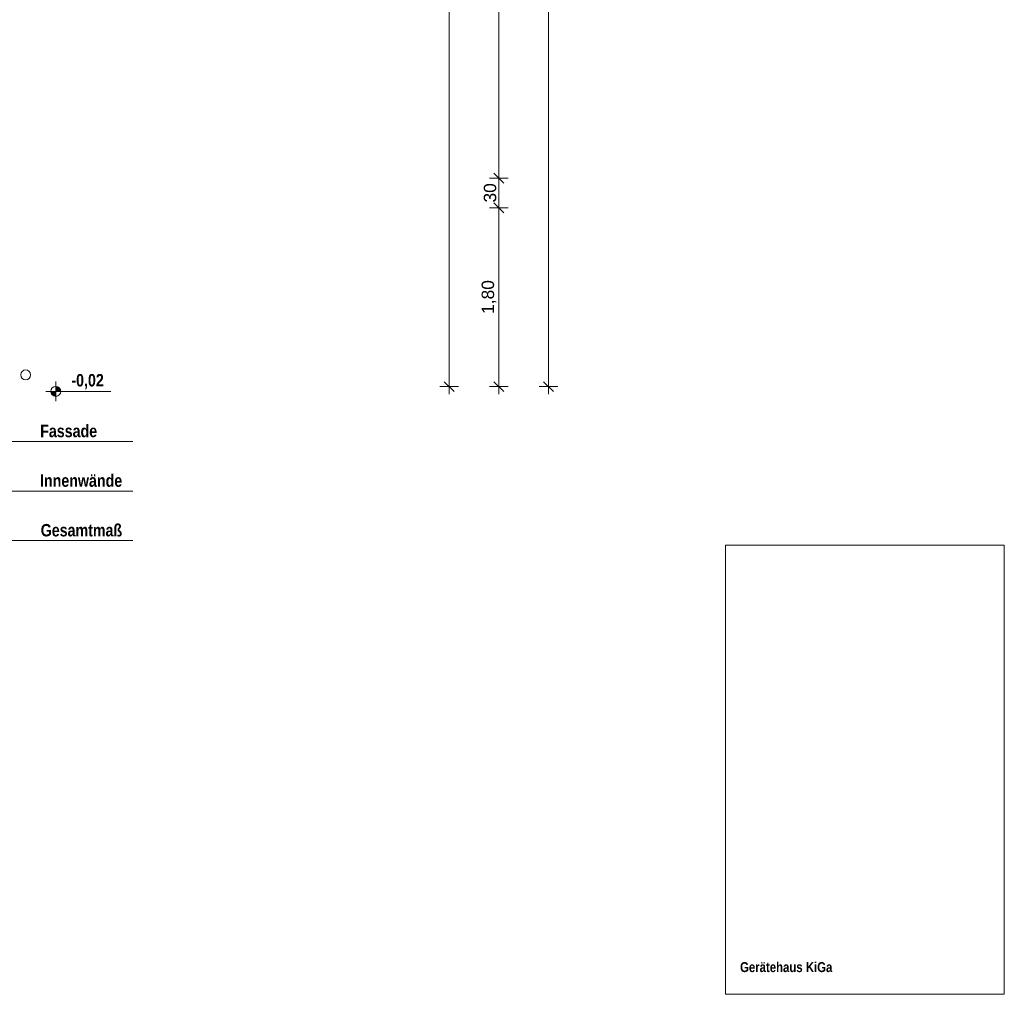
# Model space of a CAD drawing. Header units: millimetres. Extents: x 634730 to 711346, y 362082 to 425615.
# Tile 132 of 160: x 701433 to 711346, y 380716 to 390531. Entities that reach past the tile are written whole.
import ezdxf
from ezdxf.enums import TextEntityAlignment as Align

# ---------------------------------------------------------------- set-up
doc = ezdxf.new("R2010")
doc.units = ezdxf.units.MM
doc.header["$LTSCALE"] = 50
for name, color, linetype in [('1_EG', 7, 'Continuous'), ('A_Bemaßung', 7, 'Continuous'), ('A_Beschriftung', 7, 'Continuous'), ('A_Möblierung fest', 7, 'Continuous'), ('A_Raumflächen', 7, 'Continuous'), ('A_Schraffuren', 7, 'Continuous'), ('A_Stützen', 7, 'Continuous')]:
    doc.layers.add(name, color=color, linetype=linetype)
doc.styles.add('ERSTELLTER_STIL_1', font='ARIALN.TTF')
doc.styles.add('ERSTELLTER_STIL_2', font='ARIALNB.TTF')

# ---------------------------------------------------------------- blocks, each defined once
blk = doc.blocks.new('A$C85d2cf1a')
at = {"layer": 'A_Bemaßung', "linetype": 'Continuous', "lineweight": 13}
for points in [[(55.8145, 24.7056), (55.7645, 24.7056), (55.7683, 24.6865), (55.7792, 24.6703), (55.7954, 24.6594), (55.8145, 24.6556)], [(55.8145, 24.7056), (55.8645, 24.7056), (55.8607, 24.7248), (55.8499, 24.741), (55.8337, 24.7518), (55.8145, 24.7556)]]:
    blk.add_hatch(color=7, dxfattribs=at).paths.add_polyline_path(points)
at = {"layer": 'A_Bemaßung', "color": 7, "linetype": 'Continuous', "lineweight": 13}
for p, q in [((60.7755, 24.7533), (60.7755, 42.8536)), ((59.7755, 24.7533), (59.7755, 36.1374)), ((60.2755, 26.8533), (60.2755, 35.4974)), ((60.2255, 26.9033), (60.3255, 26.8033)), ((60.2255, 26.9033), (60.3255, 26.8033)), ((60.3693, 26.8533), (60.1818, 26.8533)), ((60.3693, 26.8533), (60.1818, 26.8533)), ((60.2755, 26.5533), (60.2755, 26.8533)), ((60.2255, 26.6033), (60.3255, 26.5033)), ((60.2255, 26.6033), (60.3255, 26.5033)), ((60.3693, 26.5533), (60.1818, 26.5533)), ((60.3693, 26.5533), (60.1818, 26.5533)), ((60.2755, 24.7533), (60.2755, 26.5533)), ((55.8145, 24.6056), (55.8145, 24.8056)), ((59.7255, 24.8033), (59.8255, 24.7033)), ((60.2255, 24.8033), (60.3255, 24.7033)), ((60.7255, 24.8033), (60.8255, 24.7033)), ((55.7145, 24.7056), (56.3678, 24.7056)), ((59.8693, 24.7533), (59.6818, 24.7533)), ((59.7755, 24.6783), (59.7755, 24.7533)), ((60.3693, 24.7533), (60.1818, 24.7533)), ((60.2755, 24.6783), (60.2755, 24.7533)), ((60.8693, 24.7533), (60.6818, 24.7533)), ((60.7755, 24.6783), (60.7755, 24.7533)), ((55.3645, 24.2024), (56.5916, 24.2024)), ((55.3645, 23.7024), (56.5916, 23.7024)), ((55.3645, 23.2024), (56.5916, 23.2024))]:
    blk.add_line(p, q, dxfattribs=at)
blk.add_circle((55.8145, 24.7056), 0.05, dxfattribs=at)
at = {"layer": 'A_Schraffuren', "color": 7, "linetype": 'Continuous', "lineweight": 13}
for p, q in [((62.5563, 18.6339), (62.5563, 23.1565)), ((62.5563, 23.1565), (65.3646, 23.1565)), ((65.3646, 23.1565), (65.3645, 18.6339)), ((65.3645, 18.6339), (62.5563, 18.6339))]:
    blk.add_line(p, q, dxfattribs=at)
at = {"layer": 'A_Stützen', "color": 7, "linetype": 'Continuous', "lineweight": 13}
for start, end in [(90, 180), (0, 90), (180, 270), (270, 0)]:
    blk.add_arc((55.5112, 24.8722), 0.05, start, end, dxfattribs=at)
at = {"layer": 'A_Bemaßung', "color": 7, "style": 'ERSTELLTER_STIL_2'}
for s, p in [('-0,02', (55.9715, 24.7556)), ('Fassade', (55.6578, 24.2444)), ('Innenwände', (55.6559, 23.7448)), ('Gesamtmaß', (55.6629, 23.2454))]:
    blk.add_text(s, height=0.125, dxfattribs=at).set_placement(p)
at = {"layer": 'A_Bemaßung', "color": 7, "lineweight": 13, "char_height": 0.125, "attachment_point": 7, "rotation": 90, "style": 'ERSTELLTER_STIL_2'}
for s, insert in [('\\A1;{\\pql;\\fArial|b0|i0|c0|p0;\\W1.000000;30}', (60.2505, 26.6079)), ('\\A1;{\\pql;\\fArial|b0|i0|c0|p0;\\W1.000000;1,80}', (60.2505, 25.4864))]:
    blk.add_mtext(s, dxfattribs=dict(at, insert=insert))
at = {"layer": 'A_Beschriftung', "color": 7, "style": 'ERSTELLTER_STIL_2'}
blk.add_text('Gerätehaus KiGa', height=0.1, dxfattribs=at).set_placement((62.704, 18.8579))
at = {"layer": 'A_Möblierung fest', "color": 7, "lineweight": 13, "style": 'ERSTELLTER_STIL_2', "text_generation_flag": 2}
blk.add_attdef('txt', text='', height=0.12, rotation=359.99883, dxfattribs=at).set_placement((23.514, 39.2921), align=Align.MIDDLE_CENTER)
at = {"layer": 'A_Möblierung fest', "color": 7, "lineweight": 13, "style": 'ERSTELLTER_STIL_2'}
blk.add_attdef('txt', text='', height=0.12, dxfattribs=at).set_placement((10.172, 25.6523), align=Align.MIDDLE_CENTER)
at = {"layer": 'A_Raumflächen', "color": 7, "lineweight": 18}
for tag, style, p in [('ROOM_NAME', 'ERSTELLTER_STIL_1', (30.4276, 25.9283)), ('DUMMY_850', 'ERSTELLTER_STIL_1', (31.5414, 25.9585)), ('ROOM_NAME', 'ERSTELLTER_STIL_1', (47.266, 25.9283)), ('DUMMY_850', 'ERSTELLTER_STIL_1', (48.3798, 25.9585)), ('floorCode', 'ERSTELLTER_STIL_2', (30.5258, 25.6828)), ('stFloorCovering', 'ERSTELLTER_STIL_2', (31.0934, 25.6828)), ('floorCode', 'ERSTELLTER_STIL_2', (47.3642, 25.6828)), ('stFloorCovering', 'ERSTELLTER_STIL_2', (47.9319, 25.6828)), ('DUMMY_851', 'ERSTELLTER_STIL_2', (30.5258, 25.4675)), ('DUMMY_851', 'ERSTELLTER_STIL_2', (47.3642, 25.4675)), ('measuredNetAreaCode', 'ERSTELLTER_STIL_2', (30.5258, 25.1917)), ('measuredNetAreaCode', 'ERSTELLTER_STIL_2', (47.3642, 25.1917))]:
    blk.add_attdef(tag, text='', height=0.125, dxfattribs=dict(at, style=style)).set_placement(p, align=Align.TOP_LEFT)

msp = doc.modelspace()

# ---------------------------------------------------------------- block references
at = {"layer": '1_EG', "xscale": 1000, "yscale": 1000, "zscale": 1000}
msp.add_blockref('A$C85d2cf1a', (645981.7, 362082.4, 41515.3), dxfattribs=at)

doc.saveas('drawing.dxf')
